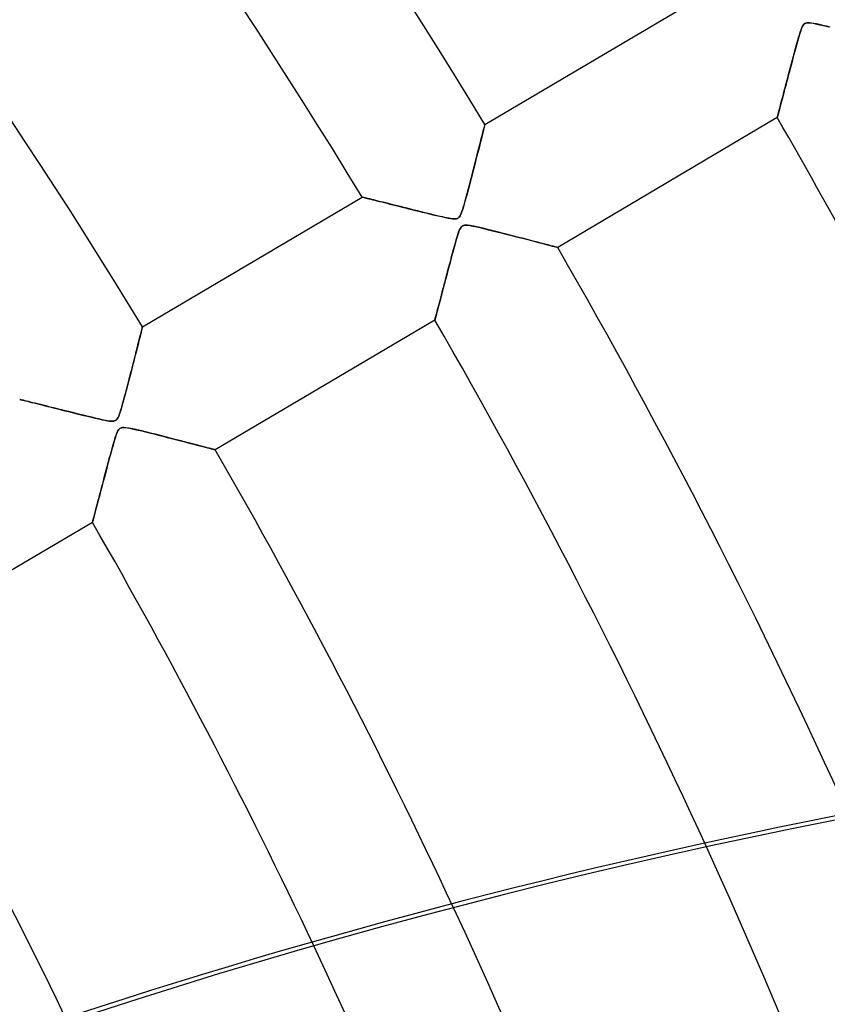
# Model space of a CAD drawing. Header units: millimetres. Extents: x -635 to 635, y -635 to 635.
# Tile 49 of 53: x 352 to 409, y 172 to 241. Entities that reach past the tile are written whole.
import ezdxf

# ---------------------------------------------------------------- set-up
doc = ezdxf.new("R2010")
doc.units = ezdxf.units.MM
doc.layers.add('HIDDEN', color=7, linetype='Continuous')
doc.layers.add('THICK', color=7, linetype='Continuous')

msp = doc.modelspace()

# ---------------------------------------------------------------- linework, layer by layer
at = {"layer": 'HIDDEN'}
for p, q in [((384.928, 233.455), (400.289, 242.539)), ((407.285, 240.498), (407.364, 240.542)), ((407.368, 240.543), (407.305, 240.512)), ((407.364, 240.542), (407.458, 240.564)), ((407.442, 240.562), (407.368, 240.543)), ((407.53, 240.57), (407.442, 240.562)), ((407.458, 240.564), (407.578, 240.569)), ((407.638, 240.566), (407.53, 240.57)), ((407.578, 240.569), (407.722, 240.558)), ((407.77, 240.552), (407.638, 240.566)), ((407.722, 240.558), (407.881, 240.535)), ((407.93, 240.526), (407.77, 240.552)), ((406.928, 239.73), (406.986, 239.917)), ((406.979, 239.893), (406.935, 239.755)), ((407.02, 240.016), (406.979, 239.893)), ((406.986, 239.917), (407.041, 240.077)), ((407.062, 240.134), (407.02, 240.016)), ((407.041, 240.077), (407.094, 240.212)), ((407.107, 240.242), (407.062, 240.134)), ((407.094, 240.212), (407.152, 240.332)), ((407.154, 240.336), (407.107, 240.242)), ((407.152, 240.332), (407.215, 240.43)), ((407.201, 240.411), (407.154, 240.336)), ((407.25, 240.468), (407.201, 240.411)), ((407.215, 240.43), (407.285, 240.498)), ((407.305, 240.512), (407.25, 240.468)), ((407.881, 240.535), (408.049, 240.504)), ((408.119, 240.49), (407.93, 240.526)), ((408.049, 240.504), (408.245, 240.463)), ((408.33, 240.444), (408.119, 240.49)), ((408.245, 240.463), (408.468, 240.413)), ((408.564, 240.391), (408.33, 240.444)), ((408.468, 240.413), (408.717, 240.355)), ((408.815, 240.331), (408.564, 240.391)), ((408.717, 240.355), (408.988, 240.29)), ((409.074, 240.269), (408.815, 240.331)), ((406.785, 239.237), (406.729, 239.034)), ((406.731, 239.042), (406.8, 239.29)), ((406.838, 239.425), (406.785, 239.237)), ((406.8, 239.29), (406.865, 239.521)), ((406.888, 239.598), (406.838, 239.425)), ((406.865, 239.521), (406.928, 239.73)), ((406.935, 239.755), (406.888, 239.598)), ((406.516, 238.245), (406.587, 238.51)), ((406.609, 238.591), (406.545, 238.353)), ((406.587, 238.51), (406.659, 238.778)), ((406.67, 238.818), (406.609, 238.591)), ((406.659, 238.778), (406.731, 239.042)), ((406.729, 239.034), (406.67, 238.818)), ((406.412, 237.851), (406.344, 237.595)), ((406.376, 237.72), (406.445, 237.981)), ((406.479, 238.106), (406.412, 237.851)), ((406.445, 237.981), (406.516, 238.245)), ((406.545, 238.353), (406.479, 238.106)), ((406.213, 237.101), (406.15, 236.863)), ((406.176, 236.96), (406.241, 237.209)), ((406.278, 237.345), (406.213, 237.101)), ((406.241, 237.209), (406.308, 237.463)), ((406.344, 237.595), (406.278, 237.345)), ((406.308, 237.463), (406.376, 237.72)), ((406.031, 236.407), (405.974, 236.19)), ((405.988, 236.245), (406.049, 236.477)), ((406.09, 236.631), (406.031, 236.407)), ((406.049, 236.477), (406.112, 236.716)), ((406.15, 236.863), (406.09, 236.631)), ((406.112, 236.716), (406.176, 236.96)), ((405.815, 235.587), (405.871, 235.799)), ((405.866, 235.779), (405.815, 235.586)), ((405.919, 235.981), (405.866, 235.779)), ((405.871, 235.799), (405.929, 236.018)), ((405.974, 236.19), (405.919, 235.981)), ((405.929, 236.018), (405.988, 236.245)), ((405.675, 235.053), (405.632, 234.891)), ((405.662, 235.005), (405.711, 235.189)), ((405.719, 235.223), (405.675, 235.053)), ((405.711, 235.189), (405.762, 235.383)), ((405.766, 235.401), (405.719, 235.223)), ((405.762, 235.383), (405.815, 235.587)), ((405.815, 235.586), (405.766, 235.401)), ((405.489, 234.347), (405.461, 234.241)), ((405.469, 234.272), (405.5, 234.391)), ((405.52, 234.466), (405.489, 234.347)), ((405.5, 234.391), (405.535, 234.524)), ((405.555, 234.597), (405.52, 234.466)), ((405.535, 234.524), (405.574, 234.671)), ((405.592, 234.739), (405.555, 234.597)), ((405.574, 234.671), (405.617, 234.832)), ((405.632, 234.891), (405.592, 234.739)), ((405.617, 234.832), (405.662, 235.005)), ((405.38, 233.932), (390.019, 224.848)), ((405.38, 233.932), (405.382, 233.942)), ((405.382, 233.941), (405.38, 233.932)), ((405.382, 233.942), (405.39, 233.97)), ((405.389, 233.968), (405.382, 233.941)), ((405.401, 234.012), (405.389, 233.968)), ((405.39, 233.97), (405.402, 234.018)), ((405.417, 234.073), (405.401, 234.012)), ((405.402, 234.018), (405.42, 234.085)), ((405.437, 234.149), (405.417, 234.073)), ((405.42, 234.085), (405.442, 234.17)), ((405.461, 234.241), (405.437, 234.149)), ((405.442, 234.17), (405.469, 234.272)), ((384.809, 232.983), (384.759, 232.784)), ((384.793, 232.92), (384.832, 233.074)), ((384.851, 233.149), (384.809, 232.983)), ((384.832, 233.074), (384.866, 233.206)), ((384.885, 233.282), (384.851, 233.149)), ((384.866, 233.206), (384.892, 233.312)), ((384.909, 233.378), (384.885, 233.282)), ((384.892, 233.312), (384.912, 233.391)), ((384.923, 233.436), (384.909, 233.378)), ((384.912, 233.391), (384.924, 233.439)), ((384.928, 233.455), (384.923, 233.436)), ((384.924, 233.439), (384.928, 233.455)), ((384.638, 232.305), (384.568, 232.029)), ((384.591, 232.119), (384.647, 232.343)), ((384.702, 232.558), (384.638, 232.305)), ((384.647, 232.343), (384.7, 232.552)), ((384.7, 232.552), (384.749, 232.745)), ((384.759, 232.784), (384.702, 232.558)), ((384.749, 232.745), (384.793, 232.92)), ((384.398, 231.36), (384.466, 231.628)), ((384.493, 231.733), (384.413, 231.418)), ((384.466, 231.628), (384.53, 231.881)), ((384.568, 232.029), (384.493, 231.733)), ((384.53, 231.881), (384.591, 232.119)), ((384.328, 231.088), (384.24, 230.744)), ((384.251, 230.785), (384.326, 231.079)), ((384.326, 231.079), (384.398, 231.36)), ((384.413, 231.418), (384.328, 231.088)), ((384.15, 230.391), (384.057, 230.03)), ((384.09, 230.16), (384.172, 230.478)), ((384.24, 230.744), (384.15, 230.391)), ((384.172, 230.478), (384.251, 230.785)), ((383.963, 229.667), (383.868, 229.302)), ((383.922, 229.509), (384.006, 229.832)), ((384.057, 230.03), (383.963, 229.667)), ((384.006, 229.832), (384.09, 230.16)), ((383.772, 228.939), (383.676, 228.578)), ((383.688, 228.62), (383.762, 228.901)), ((383.762, 228.901), (383.841, 229.198)), ((383.868, 229.302), (383.772, 228.939)), ((383.841, 229.198), (383.922, 229.509)), ((360.977, 219.29), (376.338, 228.374)), ((376.347, 228.372), (376.338, 228.374)), ((376.338, 228.374), (376.345, 228.372)), ((376.345, 228.372), (376.368, 228.367)), ((376.374, 228.365), (376.347, 228.372)), ((376.368, 228.367), (376.407, 228.357)), ((376.42, 228.354), (376.374, 228.365)), ((376.407, 228.357), (376.461, 228.344)), ((376.481, 228.339), (376.42, 228.354)), ((376.461, 228.344), (376.53, 228.326)), ((376.559, 228.319), (376.481, 228.339)), ((376.53, 228.326), (376.613, 228.306)), ((376.652, 228.296), (376.559, 228.319)), ((376.613, 228.306), (376.71, 228.281)), ((376.758, 228.269), (376.652, 228.296)), ((376.71, 228.281), (376.82, 228.254)), ((376.878, 228.239), (376.758, 228.269)), ((376.82, 228.254), (376.943, 228.223)), ((377.009, 228.207), (376.878, 228.239)), ((376.943, 228.223), (377.077, 228.19)), ((377.152, 228.171), (377.009, 228.207)), ((377.077, 228.19), (377.223, 228.153)), ((377.304, 228.133), (377.152, 228.171)), ((377.223, 228.153), (377.379, 228.114)), ((377.465, 228.093), (377.304, 228.133)), ((383.58, 228.223), (383.486, 227.889)), ((383.551, 228.118), (383.617, 228.359)), ((383.676, 228.578), (383.58, 228.223)), ((383.617, 228.359), (383.688, 228.62)), ((377.379, 228.114), (377.544, 228.073)), ((377.634, 228.05), (377.465, 228.093)), ((377.544, 228.073), (377.719, 228.029)), ((377.81, 228.006), (377.634, 228.05)), ((377.719, 228.029), (377.902, 227.983)), ((377.994, 227.96), (377.81, 228.006)), ((377.902, 227.983), (378.092, 227.936)), ((378.185, 227.912), (377.994, 227.96)), ((378.092, 227.936), (378.289, 227.886)), ((378.384, 227.863), (378.185, 227.912)), ((378.289, 227.886), (378.493, 227.835)), ((378.59, 227.811), (378.384, 227.863)), ((378.493, 227.835), (378.702, 227.783)), ((378.804, 227.757), (378.59, 227.811)), ((378.702, 227.783), (378.917, 227.729)), ((379.025, 227.702), (378.804, 227.757)), ((378.917, 227.729), (379.138, 227.674)), ((379.252, 227.645), (379.025, 227.702)), ((379.138, 227.674), (379.363, 227.618)), ((379.485, 227.587), (379.252, 227.645)), ((379.363, 227.618), (379.593, 227.56)), ((379.724, 227.527), (379.485, 227.587)), ((379.593, 227.56), (379.826, 227.502)), ((379.97, 227.466), (379.724, 227.527)), ((379.826, 227.502), (380.064, 227.443)), ((380.22, 227.404), (379.97, 227.466)), ((380.064, 227.443), (380.305, 227.383)), ((383.399, 227.596), (383.319, 227.353)), ((383.323, 227.365), (383.377, 227.526)), ((383.377, 227.526), (383.432, 227.705)), ((383.486, 227.889), (383.399, 227.596)), ((383.432, 227.705), (383.49, 227.901)), ((383.49, 227.901), (383.551, 228.118)), ((380.472, 227.341), (380.22, 227.404)), ((380.305, 227.383), (380.548, 227.322)), ((380.717, 227.281), (380.472, 227.341)), ((380.548, 227.322), (380.795, 227.262)), ((380.953, 227.223), (380.717, 227.281)), ((380.795, 227.262), (381.043, 227.201)), ((381.179, 227.167), (380.953, 227.223)), ((381.043, 227.201), (381.292, 227.14)), ((381.395, 227.115), (381.179, 227.167)), ((381.292, 227.14), (381.534, 227.082)), ((381.599, 227.067), (381.395, 227.115)), ((381.534, 227.082), (381.765, 227.028)), ((381.79, 227.022), (381.599, 227.067)), ((381.765, 227.028), (381.98, 226.979)), ((381.966, 226.982), (381.79, 227.022)), ((382.128, 226.947), (381.966, 226.982)), ((381.98, 226.979), (382.178, 226.936)), ((382.273, 226.916), (382.128, 226.947)), ((382.178, 226.936), (382.358, 226.9)), ((382.402, 226.892), (382.273, 226.916)), ((382.358, 226.9), (382.518, 226.872)), ((382.524, 226.871), (382.402, 226.892)), ((382.518, 226.872), (382.655, 226.853)), ((382.64, 226.855), (382.524, 226.871)), ((382.747, 226.846), (382.64, 226.855)), ((382.655, 226.853), (382.77, 226.845)), ((382.842, 226.846), (382.747, 226.846)), ((382.77, 226.845), (382.864, 226.846)), ((382.922, 226.854), (382.842, 226.846)), ((382.864, 226.846), (382.943, 226.858)), ((382.989, 226.872), (382.922, 226.854)), ((382.943, 226.858), (383.009, 226.88)), ((383.048, 226.901), (382.989, 226.872)), ((383.009, 226.88), (383.068, 226.915)), ((383.1, 226.942), (383.048, 226.901)), ((383.068, 226.915), (383.121, 226.962)), ((383.149, 226.996), (383.1, 226.942)), ((383.121, 226.962), (383.171, 227.028)), ((383.196, 227.068), (383.149, 226.996)), ((383.171, 227.028), (383.22, 227.114)), ((383.251, 227.18), (383.196, 227.068)), ((383.22, 227.114), (383.271, 227.227)), ((383.319, 227.353), (383.251, 227.18)), ((383.271, 227.227), (383.323, 227.365)), ((383.177, 226.12), (383.133, 226.022)), ((383.139, 226.036), (383.186, 226.14)), ((383.222, 226.203), (383.177, 226.12)), ((383.186, 226.14), (383.233, 226.222)), ((383.268, 226.269), (383.222, 226.203)), ((383.233, 226.222), (383.281, 226.286)), ((383.316, 226.319), (383.268, 226.269)), ((383.281, 226.286), (383.333, 226.333)), ((383.37, 226.357), (383.316, 226.319)), ((383.333, 226.333), (383.392, 226.368)), ((383.431, 226.383), (383.37, 226.357)), ((383.392, 226.368), (383.459, 226.392)), ((383.502, 226.4), (383.431, 226.383)), ((383.459, 226.392), (383.54, 226.404)), ((383.588, 226.406), (383.502, 226.4)), ((383.54, 226.404), (383.64, 226.405)), ((383.711, 226.4), (383.588, 226.406)), ((383.64, 226.405), (383.763, 226.395)), ((383.896, 226.377), (383.711, 226.4)), ((383.763, 226.395), (383.909, 226.374)), ((384.148, 226.33), (383.896, 226.377)), ((383.909, 226.374), (384.076, 226.344)), ((384.076, 226.344), (384.259, 226.307)), ((384.446, 226.265), (384.148, 226.33)), ((384.259, 226.307), (384.459, 226.263)), ((384.784, 226.187), (384.446, 226.265)), ((384.459, 226.263), (384.678, 226.212)), ((384.678, 226.212), (384.921, 226.154)), ((385.142, 226.1), (384.784, 226.187)), ((384.921, 226.154), (385.185, 226.089)), ((385.504, 226.01), (385.142, 226.1)), ((385.185, 226.089), (385.466, 226.02)), ((382.863, 225.171), (382.923, 225.383)), ((382.966, 225.529), (382.919, 225.37)), ((382.923, 225.383), (382.981, 225.578)), ((383.01, 225.67), (382.966, 225.529)), ((382.981, 225.578), (383.036, 225.753)), ((383.05, 225.796), (383.01, 225.67)), ((383.036, 225.753), (383.089, 225.907)), ((383.091, 225.912), (383.05, 225.796)), ((383.089, 225.907), (383.139, 226.036)), ((383.133, 226.022), (383.091, 225.912)), ((385.466, 226.02), (385.764, 225.945)), ((385.869, 225.919), (385.504, 226.01)), ((385.764, 225.945), (386.076, 225.866)), ((386.234, 225.826), (385.869, 225.919)), ((386.076, 225.866), (386.399, 225.784)), ((386.598, 225.734), (386.234, 225.826)), ((386.399, 225.784), (386.727, 225.701)), ((386.958, 225.641), (386.598, 225.734)), ((386.727, 225.701), (387.046, 225.619)), ((387.312, 225.551), (386.958, 225.641)), ((387.046, 225.619), (387.352, 225.54)), ((387.655, 225.462), (387.312, 225.551)), ((387.352, 225.54), (387.646, 225.464)), ((387.646, 225.464), (387.928, 225.392)), ((387.985, 225.377), (387.655, 225.462)), ((387.928, 225.392), (388.195, 225.322)), ((388.3, 225.295), (387.985, 225.377)), ((382.666, 224.456), (382.733, 224.703)), ((382.761, 224.805), (382.703, 224.591)), ((382.733, 224.703), (382.799, 224.943)), ((382.817, 225.007), (382.761, 224.805)), ((382.799, 224.943), (382.863, 225.171)), ((382.869, 225.196), (382.817, 225.007)), ((382.919, 225.37), (382.869, 225.196)), ((388.195, 225.322), (388.448, 225.257)), ((388.596, 225.218), (388.3, 225.295)), ((388.448, 225.257), (388.686, 225.195)), ((388.871, 225.147), (388.596, 225.218)), ((388.686, 225.195), (388.909, 225.137)), ((389.123, 225.081), (388.871, 225.147)), ((388.909, 225.137), (389.118, 225.083)), ((389.118, 225.083), (389.31, 225.033)), ((389.35, 225.022), (389.123, 225.081)), ((389.31, 225.033), (389.485, 224.987)), ((389.547, 224.971), (389.35, 225.022)), ((389.485, 224.987), (389.639, 224.947)), ((389.714, 224.927), (389.547, 224.971)), ((389.639, 224.947), (389.77, 224.912)), ((389.846, 224.893), (389.714, 224.927)), ((389.77, 224.912), (389.876, 224.885)), ((389.942, 224.868), (389.846, 224.893)), ((389.876, 224.885), (389.955, 224.864)), ((389.999, 224.853), (389.942, 224.868)), ((389.955, 224.864), (390.003, 224.852)), ((390.019, 224.848), (389.999, 224.853)), ((390.003, 224.852), (390.019, 224.848)), ((382.579, 224.131), (382.514, 223.887)), ((382.535, 223.964), (382.6, 224.209)), ((382.642, 224.366), (382.579, 224.131)), ((382.6, 224.209), (382.666, 224.456)), ((382.703, 224.591), (382.642, 224.366)), ((382.382, 223.387), (382.317, 223.143)), ((382.344, 223.245), (382.407, 223.481)), ((382.448, 223.637), (382.382, 223.387)), ((382.407, 223.481), (382.47, 223.721)), ((382.514, 223.887), (382.448, 223.637)), ((382.47, 223.721), (382.535, 223.964)), ((382.193, 222.672), (382.133, 222.445)), ((382.163, 222.558), (382.222, 222.783)), ((382.254, 222.904), (382.193, 222.672)), ((382.222, 222.783), (382.283, 223.012)), ((382.317, 223.143), (382.254, 222.904)), ((382.283, 223.012), (382.344, 223.245)), ((382.019, 222.012), (381.965, 221.807)), ((381.994, 221.915), (382.049, 222.124)), ((382.076, 222.226), (382.019, 222.012)), ((382.049, 222.124), (382.105, 222.339)), ((382.133, 222.445), (382.076, 222.226)), ((382.105, 222.339), (382.163, 222.558)), ((381.791, 221.144), (381.839, 221.326)), ((381.863, 221.418), (381.815, 221.235)), ((381.839, 221.326), (381.889, 221.516)), ((381.913, 221.608), (381.863, 221.418)), ((381.889, 221.516), (381.94, 221.712)), ((381.965, 221.807), (381.913, 221.608)), ((381.94, 221.712), (381.994, 221.915)), ((381.642, 220.578), (381.605, 220.437)), ((381.622, 220.504), (381.661, 220.649)), ((381.682, 220.73), (381.642, 220.578)), ((381.661, 220.649), (381.702, 220.805)), ((381.724, 220.89), (381.682, 220.73)), ((381.702, 220.805), (381.745, 220.97)), ((381.768, 221.059), (381.724, 220.89)), ((381.745, 220.97), (381.791, 221.144)), ((381.815, 221.235), (381.768, 221.059)), ((381.446, 219.836), (381.46, 219.89)), ((381.466, 219.91), (381.45, 219.849)), ((381.46, 219.89), (381.479, 219.958)), ((381.486, 219.987), (381.466, 219.91)), ((381.479, 219.958), (381.5, 220.042)), ((381.511, 220.08), (381.486, 219.987)), ((381.5, 220.042), (381.526, 220.138)), ((381.539, 220.186), (381.511, 220.08)), ((381.526, 220.138), (381.555, 220.248)), ((381.57, 220.305), (381.539, 220.186)), ((381.555, 220.248), (381.587, 220.37)), ((381.605, 220.437), (381.57, 220.305)), ((381.587, 220.37), (381.622, 220.504)), ((360.928, 219.097), (360.949, 219.18)), ((360.96, 219.226), (360.94, 219.145)), ((360.949, 219.18), (360.964, 219.24)), ((360.973, 219.274), (360.96, 219.226)), ((360.964, 219.24), (360.974, 219.278)), ((360.977, 219.29), (360.973, 219.274)), ((360.974, 219.278), (360.977, 219.29)), ((381.428, 219.767), (366.067, 210.682)), ((381.43, 219.776), (381.428, 219.767)), ((381.428, 219.767), (381.43, 219.775)), ((381.438, 219.804), (381.43, 219.776)), ((381.43, 219.775), (381.436, 219.798)), ((381.436, 219.798), (381.446, 219.836)), ((381.45, 219.849), (381.438, 219.804)), ((360.783, 218.522), (360.727, 218.3)), ((360.754, 218.406), (360.797, 218.579)), ((360.833, 218.719), (360.783, 218.522)), ((360.797, 218.579), (360.837, 218.734)), ((360.876, 218.89), (360.833, 218.719)), ((360.837, 218.734), (360.872, 218.873)), ((360.872, 218.873), (360.902, 218.994)), ((360.912, 219.033), (360.876, 218.89)), ((360.902, 218.994), (360.928, 219.097)), ((360.94, 219.145), (360.912, 219.033)), ((360.54, 217.561), (360.599, 217.794)), ((360.665, 218.055), (360.598, 217.79)), ((360.599, 217.794), (360.654, 218.013)), ((360.654, 218.013), (360.706, 218.217)), ((360.727, 218.3), (360.665, 218.055)), ((360.706, 218.217), (360.754, 218.406)), ((360.45, 217.206), (360.369, 216.891)), ((360.412, 217.058), (360.477, 217.315)), ((360.526, 217.506), (360.45, 217.206)), ((360.477, 217.315), (360.54, 217.561)), ((360.598, 217.79), (360.526, 217.506)), ((360.286, 216.564), (360.199, 216.227)), ((360.199, 216.224), (360.272, 216.512)), ((360.272, 216.512), (360.343, 216.79)), ((360.369, 216.891), (360.286, 216.564)), ((360.343, 216.79), (360.412, 217.058)), ((360.111, 215.883), (360.021, 215.536)), ((360.044, 215.625), (360.122, 215.929)), ((360.199, 216.227), (360.111, 215.883)), ((360.122, 215.929), (360.199, 216.224)), ((359.93, 215.187), (359.839, 214.839)), ((359.881, 214.999), (359.963, 215.313)), ((360.021, 215.536), (359.93, 215.187)), ((359.963, 215.313), (360.044, 215.625)), ((359.653, 214.143), (359.725, 214.41)), ((359.747, 214.492), (359.654, 214.149)), ((359.725, 214.41), (359.801, 214.696)), ((359.839, 214.839), (359.747, 214.492)), ((359.801, 214.696), (359.881, 214.999)), ((352.397, 214.207), (352.386, 214.209)), ((352.386, 214.209), (352.394, 214.207)), ((352.394, 214.207), (352.42, 214.201)), ((352.429, 214.199), (352.397, 214.207)), ((352.42, 214.201), (352.462, 214.19)), ((352.481, 214.186), (352.429, 214.199)), ((352.462, 214.19), (352.522, 214.175)), ((352.552, 214.168), (352.481, 214.186)), ((352.522, 214.175), (352.599, 214.156)), ((352.64, 214.146), (352.552, 214.168)), ((352.599, 214.156), (352.692, 214.133)), ((352.745, 214.12), (352.64, 214.146)), ((352.692, 214.133), (352.8, 214.106)), ((352.865, 214.09), (352.745, 214.12)), ((352.8, 214.106), (352.924, 214.075)), ((352.999, 214.056), (352.865, 214.09)), ((352.924, 214.075), (353.061, 214.041)), ((353.145, 214.02), (352.999, 214.056)), ((353.061, 214.041), (353.212, 214.003)), ((353.302, 213.981), (353.145, 214.02)), ((353.212, 214.003), (353.376, 213.962)), ((353.469, 213.939), (353.302, 213.981)), ((353.376, 213.962), (353.552, 213.918)), ((353.645, 213.895), (353.469, 213.939)), ((353.552, 213.918), (353.739, 213.872)), ((353.829, 213.849), (353.645, 213.895)), ((353.739, 213.872), (353.936, 213.822)), ((354.02, 213.801), (353.829, 213.849)), ((353.936, 213.822), (354.142, 213.771)), ((354.219, 213.752), (354.02, 213.801)), ((354.142, 213.771), (354.357, 213.717)), ((354.426, 213.7), (354.219, 213.752)), ((354.357, 213.717), (354.58, 213.661)), ((354.641, 213.646), (354.426, 213.7)), ((354.58, 213.661), (354.81, 213.604)), ((359.463, 213.478), (359.522, 213.675)), ((359.563, 213.82), (359.476, 213.522)), ((359.522, 213.675), (359.585, 213.897)), ((359.654, 214.149), (359.563, 213.82)), ((359.585, 213.897), (359.653, 214.143)), ((354.863, 213.59), (354.641, 213.646)), ((354.81, 213.604), (355.047, 213.544)), ((355.092, 213.533), (354.863, 213.59)), ((355.047, 213.544), (355.291, 213.483)), ((355.328, 213.474), (355.092, 213.533)), ((355.291, 213.483), (355.541, 213.421)), ((355.571, 213.414), (355.328, 213.474)), ((355.541, 213.421), (355.796, 213.357)), ((355.819, 213.352), (355.571, 213.414)), ((355.796, 213.357), (356.056, 213.293)), ((356.074, 213.288), (355.819, 213.352)), ((356.056, 213.293), (356.321, 213.227)), ((356.333, 213.224), (356.074, 213.288)), ((356.321, 213.227), (356.59, 213.16)), ((356.591, 213.16), (356.333, 213.224)), ((356.59, 213.16), (356.862, 213.093)), ((356.84, 213.098), (356.591, 213.16)), ((357.08, 213.039), (356.84, 213.098)), ((356.862, 213.093), (357.138, 213.025)), ((357.309, 212.984), (357.08, 213.039)), ((357.138, 213.025), (357.412, 212.959)), ((357.526, 212.932), (357.309, 212.984)), ((359.324, 213.07), (359.265, 212.941)), ((359.27, 212.95), (359.314, 213.048)), ((359.314, 213.048), (359.361, 213.167)), ((359.395, 213.266), (359.324, 213.07)), ((359.361, 213.167), (359.41, 213.31)), ((359.476, 213.522), (359.395, 213.266)), ((359.41, 213.31), (359.463, 213.478)), ((357.412, 212.959), (357.676, 212.896)), ((357.73, 212.883), (357.526, 212.932)), ((357.676, 212.896), (357.922, 212.839)), ((357.919, 212.84), (357.73, 212.883)), ((358.093, 212.801), (357.919, 212.84)), ((357.922, 212.839), (358.148, 212.789)), ((358.251, 212.767), (358.093, 212.801)), ((358.148, 212.789), (358.352, 212.747)), ((358.391, 212.739), (358.251, 212.767)), ((358.352, 212.747), (358.53, 212.714)), ((358.516, 212.716), (358.391, 212.739)), ((358.637, 212.698), (358.516, 212.716)), ((358.53, 212.714), (358.678, 212.693)), ((358.749, 212.685), (358.637, 212.698)), ((358.678, 212.693), (358.796, 212.682)), ((358.851, 212.681), (358.749, 212.685)), ((358.796, 212.682), (358.888, 212.681)), ((358.937, 212.685), (358.851, 212.681)), ((358.888, 212.681), (358.963, 212.688)), ((359.009, 212.699), (358.937, 212.685)), ((358.963, 212.688), (359.027, 212.704)), ((359.07, 212.722), (359.009, 212.699)), ((359.027, 212.704), (359.084, 212.729)), ((359.124, 212.755), (359.07, 212.722)), ((359.084, 212.729), (359.135, 212.764)), ((359.173, 212.801), (359.124, 212.755)), ((359.135, 212.764), (359.181, 212.811)), ((359.218, 212.859), (359.173, 212.801)), ((359.181, 212.811), (359.226, 212.872)), ((359.265, 212.941), (359.218, 212.859)), ((359.226, 212.872), (359.27, 212.95)), ((359.069, 211.535), (359.126, 211.706)), ((359.121, 211.693), (359.081, 211.572)), ((359.163, 211.808), (359.121, 211.693)), ((359.126, 211.706), (359.178, 211.846)), ((359.206, 211.913), (359.163, 211.808)), ((359.178, 211.846), (359.226, 211.955)), ((359.251, 212.003), (359.206, 211.913)), ((359.226, 211.955), (359.269, 212.036)), ((359.297, 212.077), (359.251, 212.003)), ((359.269, 212.036), (359.312, 212.098)), ((359.343, 212.133), (359.297, 212.077)), ((359.312, 212.098), (359.357, 212.147)), ((359.393, 212.176), (359.343, 212.133)), ((359.357, 212.147), (359.406, 212.185)), ((359.448, 212.207), (359.393, 212.176)), ((359.406, 212.185), (359.461, 212.212)), ((359.512, 212.228), (359.448, 212.207)), ((359.461, 212.212), (359.524, 212.231)), ((359.584, 212.24), (359.512, 212.228)), ((359.524, 212.231), (359.599, 212.24)), ((359.679, 212.242), (359.584, 212.24)), ((359.599, 212.24), (359.689, 212.241)), ((359.82, 212.23), (359.679, 212.242)), ((359.689, 212.241), (359.797, 212.233)), ((359.797, 212.233), (359.923, 212.216)), ((360.027, 212.199), (359.82, 212.23)), ((359.923, 212.216), (360.072, 212.191)), ((360.29, 212.147), (360.027, 212.199)), ((360.072, 212.191), (360.245, 212.156)), ((360.245, 212.156), (360.446, 212.113)), ((360.592, 212.079), (360.29, 212.147)), ((360.446, 212.113), (360.671, 212.061)), ((360.925, 212.001), (360.592, 212.079)), ((360.671, 212.061), (360.919, 212.002)), ((360.919, 212.002), (361.188, 211.937)), ((361.27, 211.916), (360.925, 212.001)), ((361.188, 211.937), (361.475, 211.866)), ((361.618, 211.83), (361.27, 211.916)), ((361.475, 211.866), (361.779, 211.79)), ((361.968, 211.742), (361.618, 211.83)), ((361.779, 211.79), (362.094, 211.71)), ((362.317, 211.653), (361.968, 211.742)), ((362.094, 211.71), (362.406, 211.631)), ((362.665, 211.565), (362.317, 211.653)), ((362.406, 211.631), (362.71, 211.553)), ((358.889, 210.924), (358.833, 210.722)), ((358.874, 210.87), (358.943, 211.114)), ((358.942, 211.111), (358.889, 210.924)), ((358.991, 211.282), (358.942, 211.111)), ((358.943, 211.114), (359.008, 211.336)), ((359.038, 211.436), (358.991, 211.282)), ((359.008, 211.336), (359.069, 211.535)), ((359.081, 211.572), (359.038, 211.436)), ((363.008, 211.477), (362.665, 211.565)), ((362.71, 211.553), (363.006, 211.478)), ((363.006, 211.478), (363.293, 211.404)), ((363.345, 211.39), (363.008, 211.477)), ((363.293, 211.404), (363.571, 211.332)), ((363.672, 211.306), (363.345, 211.39)), ((363.571, 211.332), (363.839, 211.263)), ((363.987, 211.224), (363.672, 211.306)), ((363.839, 211.263), (364.096, 211.196)), ((364.287, 211.147), (363.987, 211.224)), ((364.096, 211.196), (364.341, 211.133)), ((364.57, 211.073), (364.287, 211.147)), ((364.341, 211.133), (364.574, 211.072)), ((364.835, 211.004), (364.57, 211.073)), ((364.574, 211.072), (364.793, 211.015)), ((364.793, 211.015), (364.997, 210.962)), ((365.079, 210.941), (364.835, 211.004)), ((364.997, 210.962), (365.185, 210.913)), ((365.301, 210.883), (365.079, 210.941)), ((365.185, 210.913), (365.357, 210.868)), ((358.713, 210.279), (358.649, 210.041)), ((358.655, 210.063), (358.728, 210.337)), ((358.774, 210.507), (358.713, 210.279)), ((358.728, 210.337), (358.802, 210.609)), ((358.833, 210.722), (358.774, 210.507)), ((358.802, 210.609), (358.874, 210.87)), ((365.498, 210.831), (365.301, 210.883)), ((365.357, 210.868), (365.513, 210.828)), ((365.668, 210.787), (365.498, 210.831)), ((365.513, 210.828), (365.651, 210.791)), ((365.651, 210.791), (365.772, 210.76)), ((365.811, 210.75), (365.668, 210.787)), ((365.772, 210.76), (365.874, 210.733)), ((365.923, 210.72), (365.811, 210.75)), ((365.874, 210.733), (365.957, 210.711)), ((366.003, 210.699), (365.923, 210.72)), ((365.957, 210.711), (366.018, 210.695)), ((366.051, 210.687), (366.003, 210.699)), ((366.018, 210.695), (366.055, 210.686)), ((366.067, 210.682), (366.051, 210.687)), ((366.055, 210.686), (366.067, 210.682)), ((358.441, 209.26), (358.511, 209.524)), ((358.514, 209.535), (358.446, 209.277)), ((358.511, 209.524), (358.582, 209.792)), ((358.582, 209.792), (358.514, 209.535)), ((358.582, 209.792), (358.655, 210.063)), ((358.649, 210.041), (358.582, 209.792)), ((358.305, 208.746), (358.373, 209.001)), ((358.379, 209.024), (358.313, 208.776)), ((358.373, 209.001), (358.441, 209.26)), ((358.446, 209.277), (358.379, 209.024)), ((358.113, 208.018), (358.176, 208.254)), ((358.188, 208.299), (358.127, 208.071)), ((358.176, 208.254), (358.24, 208.497)), ((358.25, 208.535), (358.188, 208.299)), ((358.24, 208.497), (358.305, 208.746)), ((358.313, 208.776), (358.25, 208.535)), ((357.938, 207.352), (357.994, 207.566)), ((358.012, 207.635), (357.958, 207.429)), ((357.994, 207.566), (358.053, 207.788)), ((358.069, 207.849), (358.012, 207.635)), ((358.053, 207.788), (358.113, 208.018)), ((358.127, 208.071), (358.069, 207.849)), ((357.807, 206.857), (357.761, 206.682)), ((357.783, 206.764), (357.832, 206.95)), ((357.856, 207.04), (357.807, 206.857)), ((357.832, 206.95), (357.884, 207.147)), ((357.906, 207.231), (357.856, 207.04)), ((357.884, 207.147), (357.938, 207.352)), ((357.958, 207.429), (357.906, 207.231)), ((357.602, 206.08), (357.571, 205.96)), ((357.585, 206.015), (357.618, 206.138)), ((357.638, 206.213), (357.602, 206.08)), ((357.618, 206.138), (357.654, 206.275)), ((357.676, 206.359), (357.638, 206.213)), ((357.654, 206.275), (357.694, 206.426)), ((357.717, 206.515), (357.676, 206.359)), ((357.694, 206.426), (357.737, 206.589)), ((357.761, 206.682), (357.717, 206.515)), ((357.737, 206.589), (357.783, 206.764)), ((357.476, 205.602), (342.115, 196.517)), ((357.479, 205.613), (357.476, 205.602)), ((357.476, 205.602), (357.478, 205.61)), ((357.478, 205.61), (357.485, 205.636)), ((357.488, 205.645), (357.479, 205.613)), ((357.485, 205.636), (357.496, 205.678)), ((357.501, 205.697), (357.488, 205.645)), ((357.496, 205.678), (357.512, 205.738)), ((357.52, 205.767), (357.501, 205.697)), ((357.512, 205.738), (357.532, 205.814)), ((357.543, 205.855), (357.52, 205.767)), ((357.532, 205.814), (357.557, 205.907)), ((357.571, 205.96), (357.543, 205.855)), ((357.557, 205.907), (357.585, 206.015))]:
    msp.add_line(p, q, dxfattribs=at)
for radius, start, end in [(606.5, 0, 180.00002), (556.5, 0, 180.00002), (551.5, 0, 180.00002), (500, 0, 179.99998), (495, 0, 179.99998), (450.19, 31.23634, 64.12091), (440.21, 31.25078, 64.20771), (422.365, 31.27828, 64.37307), (468.035, 23.69788, 29.98792), (450.19, 24.25789, 29.96363), (440.21, 24.54746, 29.94919), (422.365, 25.01975, 29.92169), (412.385, 25.25667, 29.9053), (394.54, 25.62697, 29.87385)]:
    msp.add_arc((0, 0), radius, start, end, dxfattribs=at)
msp.add_ellipse((490.26, -248.395), major_axis=(-348.071, -277.578), ratio=0.987688, start_param=-2.280953, end_param=-1.73342, dxfattribs=at)
at = {"layer": 'THICK'}
for radius, start, end in [(552.5, 0, 180.00002), (494.99, 0, 179.99998), (440.21, 8.04673, 24.54746), (422.365, 8.38226, 25.01975), (412.385, 8.53868, 25.25667)]:
    msp.add_arc((0, 0), radius, start, end, dxfattribs=at)
msp.add_ellipse((490.455, -248.64), major_axis=(-348.071, -277.578), ratio=0.987688, start_param=-2.16116, end_param=-1.73342, dxfattribs=at)

doc.saveas('drawing.dxf')
